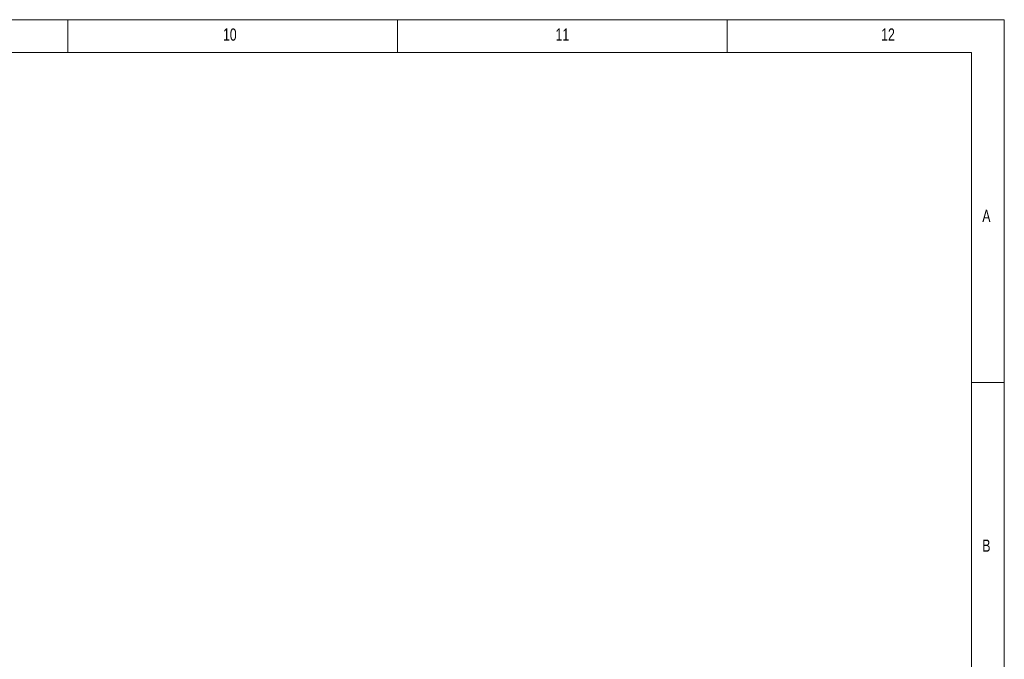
# Model space of a CAD drawing. Header units: millimetres. Extents: x 2 to 601, y 5 to 415.
# Tile 144 of 144: x 440 to 589, y 318 to 415. Entities that reach past the tile are written whole.
import ezdxf

# ---------------------------------------------------------------- set-up
doc = ezdxf.new("R2010")
doc.units = ezdxf.units.MM
doc.styles.add('SLDTEXTSTYLE1', font='TXT', dxfattribs={"width": 0.75})

msp = doc.modelspace()

# ---------------------------------------------------------------- linework, layer by layer
at = {"color": 7, "linetype": 'Continuous', "lineweight": 0}
for p, q in [((589, 415), (5, 415)), ((447, 410), (447, 415)), ((497, 415), (497, 410)), ((547, 410), (547, 415)), ((589, 5), (589, 415)), ((584.0035, 410), (10, 410)), ((584.0035, 10), (584.0035, 410)), ((584, 360), (589, 360))]:
    msp.add_line(p, q, dxfattribs=at)

# ---------------------------------------------------------------- texts
at = {"color": 7, "linetype": 'Continuous', "lineweight": 0, "attachment_point": 1, "style": 'SLDTEXTSTYLE1'}
for s, insert, char_height in [('10', (470.5417, 413.668), 1.85208), ('11', (520.966, 413.668), 1.85208), ('12', (570.3333, 413.668), 1.85208), ('A', (585.6667, 386.168), 1.8521), ('B', (585.6667, 336.168), 1.8521)]:
    msp.add_mtext(s, dxfattribs=dict(at, insert=insert, char_height=char_height))

doc.saveas('drawing.dxf')
